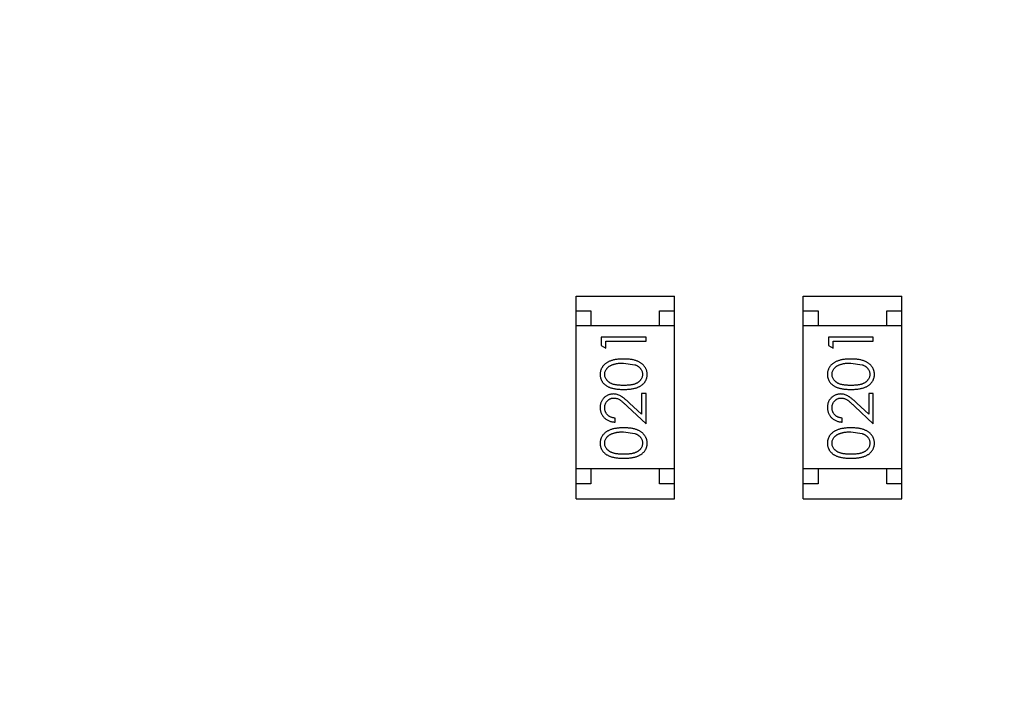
# Model space of a CAD drawing. Header units: inches. Extents: x 398 to 599, y 40 to 151.
# Tile 59 of 100: x 560.7 to 564, y 82.23 to 84.45. Entities that reach past the tile are written whole.
import ezdxf

# ---------------------------------------------------------------- set-up
doc = ezdxf.new("R2010")
doc.units = ezdxf.units.IN
doc.header["$LTSCALE"] = 1.21
doc.header["$MEASUREMENT"] = 0
doc.header["$PDMODE"] = 3
doc.header["$PDSIZE"] = 0.3125
doc.layers.get('0').update_dxf_attribs({"linetype": 'CONTINUOUS'})
doc.layers.get('Defpoints').update_dxf_attribs({"linetype": 'CONTINUOUS'})
doc.layers.add('DIM', color=3, linetype='CONTINUOUS')
doc.styles.get("Standard").update_dxf_attribs({"font": 'txt', "width": 0.8})
doc.dimstyles.get("Standard").update_dxf_attribs({"dimtxt": 0.15625, "dimasz": 0.1875, "dimexe": 0.125, "dimexo": 0.0625, "dimgap": 0.09, "dimtad": 0, "dimtih": 1, "dimtoh": 1, "dimzin": 4, "dimdsep": 46, "dimtxsty": 'Standard', "dimblk": '_FILLED', "dimblk1": '_FILLED', "dimblk2": '_FILLED', "dimcen": 0.09, "dimazin": 1, "dimtp": 0.01, "dimtm": 0.01, "dimtfac": 1, "dimtofl": 0, "dimtmove": 0, "dimatfit": 3, "dimldrblk": '_FILLED', "dimfxl": 1, "dimtolj": 1, "dimtzin": 4, "dimarcsym": 0})

# ---------------------------------------------------------------- blocks, each defined once
blk = doc.blocks.new('_FILLED')
at = {"color": 0, "linetype": 'ByBlock'}
blk.add_solid([(0, 0), (-1, 0.1667), (-1, -0.1667)], dxfattribs=at)
blk = doc.blocks.new('*D71')
at = {"layer": 'Defpoints', "color": 0}
for p in [(570.261, 87.005), (553.751, 68.4022), (553.751, 64.8591)]:
    blk.add_point(p, dxfattribs=at)
at = {"layer": 'DIM', "color": 0, "lineweight": -2}
for p, q in [((570.261, 86.9425), (570.261, 64.7341)), ((553.751, 68.3397), (553.751, 64.7341)), ((555.751, 64.8591), (559.2494, 64.8591)), ((568.261, 64.8591), (564.7627, 64.8591))]:
    blk.add_line(p, q, dxfattribs=at)
at = {"layer": 'DIM', "color": 0, "lineweight": -2, "xscale": 2, "yscale": 2, "zscale": 2, "rotation": 180}
blk.add_blockref('_FILLED', (553.751, 64.8591), dxfattribs=at)
at = {"layer": 'DIM', "color": 0, "lineweight": -2, "xscale": 2, "yscale": 2, "zscale": 2}
blk.add_blockref('_FILLED', (570.261, 64.8591), dxfattribs=at)
at = {"layer": 'DIM', "color": 0, "insert": (562.006, 64.8591), "char_height": 2, "attachment_point": 5}
blk.add_mtext('\\A1;16.51', dxfattribs=at)

msp = doc.modelspace()

# ---------------------------------------------------------------- linework, layer by layer
at = {"color": 7, "linetype": 'Continuous'}
for p, q in [((562.5622, 82.8468), (562.5622, 83.5268)), ((562.5622, 83.5268), (562.8922, 83.5268)), ((562.8922, 82.8468), (562.8922, 83.5268)), ((563.3242, 82.8468), (563.3242, 83.5268)), ((563.3242, 83.5268), (563.6542, 83.5268)), ((563.6542, 82.8468), (563.6542, 83.5268)), ((562.5622, 83.4768), (562.6122, 83.4768)), ((562.6122, 83.4768), (562.6122, 83.4268)), ((562.8422, 83.4268), (562.8422, 83.4768)), ((562.8422, 83.4768), (562.8922, 83.4768)), ((563.3242, 83.4768), (563.3742, 83.4768)), ((563.3742, 83.4768), (563.3742, 83.4268)), ((563.6042, 83.4268), (563.6042, 83.4768)), ((563.6042, 83.4768), (563.6542, 83.4768)), ((562.8922, 83.4268), (562.5622, 83.4268)), ((563.6542, 83.4268), (563.3242, 83.4268)), ((562.6469, 83.3886), (562.6469, 83.3609)), ((562.7969, 83.3886), (562.6469, 83.3886)), ((562.7969, 83.3751), (562.7969, 83.3886)), ((563.4089, 83.3886), (563.4089, 83.3609)), ((563.5589, 83.3886), (563.4089, 83.3886)), ((563.5589, 83.3751), (563.5589, 83.3886)), ((562.6469, 83.3609), (562.6623, 83.3521)), ((562.6623, 83.3521), (562.6623, 83.3751)), ((562.6623, 83.3751), (562.7969, 83.3751)), ((563.4089, 83.3609), (563.4243, 83.3521)), ((563.4243, 83.3521), (563.4243, 83.3751)), ((563.4243, 83.3751), (563.5589, 83.3751)), ((562.7219, 83.3021), (562.7597, 83.2964)), ((563.4839, 83.3021), (563.5216, 83.2964)), ((562.7816, 83.2001), (562.7816, 83.1303)), ((562.7969, 83.2001), (562.7816, 83.2001)), ((562.7969, 83.0982), (562.7969, 83.2001)), ((563.5435, 83.2001), (563.5435, 83.1303)), ((563.5589, 83.2001), (563.5435, 83.2001)), ((563.5589, 83.0982), (563.5589, 83.2001)), ((562.7816, 83.1303), (562.7415, 83.1679)), ((563.5435, 83.1303), (563.5035, 83.1679)), ((562.7349, 83.1564), (562.7969, 83.0982)), ((563.4969, 83.1564), (563.5589, 83.0982)), ((562.6931, 83.104), (562.6931, 83.1174)), ((563.4551, 83.104), (563.4551, 83.1174)), ((562.7219, 83.0713), (562.7597, 83.0656)), ((563.4839, 83.0713), (563.5216, 83.0656)), ((562.8922, 82.9468), (562.5622, 82.9468)), ((562.6122, 82.9468), (562.6122, 82.8968)), ((562.8422, 82.8968), (562.8422, 82.9468)), ((563.6542, 82.9468), (563.3242, 82.9468)), ((563.3742, 82.9468), (563.3742, 82.8968)), ((563.6042, 82.8968), (563.6042, 82.9468)), ((562.6122, 82.8968), (562.5622, 82.8968)), ((562.8922, 82.8968), (562.8422, 82.8968)), ((563.3742, 82.8968), (563.3242, 82.8968)), ((563.6542, 82.8968), (563.6042, 82.8968)), ((562.5622, 82.8468), (562.8922, 82.8468)), ((563.3242, 82.8468), (563.6542, 82.8468))]:
    msp.add_line(p, q, dxfattribs=at)
for radius, start, end in [(23, 281.22586, 258.77532), (22.75, 294.44334, 241.13427)]:
    msp.add_arc((553.751, 92.925), radius, start, end, dxfattribs=at)
for points, knots in [([(562.722, 83.3155), (562.7197, 83.3155), (562.7152, 83.3154), (562.7086, 83.3151), (562.7024, 83.3146), (562.6966, 83.3139), (562.6911, 83.3129), (562.686, 83.3118), (562.6812, 83.3103), (562.6768, 83.3087), (562.6727, 83.3069), (562.6689, 83.305), (562.6653, 83.3029), (562.662, 83.3007), (562.659, 83.2982), (562.6562, 83.2957), (562.6537, 83.293), (562.6515, 83.2901), (562.6495, 83.2871), (562.6478, 83.284), (562.6463, 83.2808), (562.6452, 83.2776), (562.6442, 83.2742), (562.6436, 83.2708), (562.6432, 83.2673), (562.6431, 83.2649), (562.6431, 83.2637)], [0, 0, 0, 0, 0.065278, 0.127205, 0.186168, 0.241675, 0.294115, 0.343609, 0.390387, 0.434463, 0.476646, 0.517002, 0.555936, 0.593716, 0.630057, 0.665601, 0.700745, 0.734917, 0.768681, 0.802087, 0.834849, 0.867433, 0.900138, 0.932806, 0.966212, 1, 1, 1, 1]), ([(562.6585, 83.2642), (562.6586, 83.2658), (562.6587, 83.2691), (562.66, 83.274), (562.6621, 83.2786), (562.6645, 83.2824), (562.6668, 83.2852), (562.6688, 83.2873), (562.671, 83.2893), (562.6735, 83.2911), (562.6762, 83.2927), (562.6791, 83.2943), (562.6823, 83.2957), (562.6857, 83.2971), (562.6894, 83.2982), (562.6933, 83.2993), (562.6975, 83.3001), (562.7019, 83.3008), (562.7065, 83.3014), (562.7114, 83.3018), (562.7166, 83.302), (562.7201, 83.302), (562.7219, 83.3021)], [0, 0, 0, 0, 0.059689, 0.119507, 0.181075, 0.246162, 0.279894, 0.314468, 0.350403, 0.387474, 0.426147, 0.466624, 0.508745, 0.553328, 0.600058, 0.649177, 0.700552, 0.754894, 0.811825, 0.871514, 0.934319, 1, 1, 1, 1]), ([(562.8008, 83.2637), (562.8008, 83.2649), (562.8007, 83.2673), (562.8003, 83.2708), (562.7996, 83.2743), (562.7987, 83.2776), (562.7975, 83.2809), (562.7961, 83.2841), (562.7943, 83.2872), (562.7923, 83.2902), (562.7901, 83.2931), (562.7875, 83.2958), (562.7848, 83.2984), (562.7817, 83.3008), (562.7784, 83.303), (562.7748, 83.3051), (562.771, 83.307), (562.767, 83.3088), (562.7626, 83.3104), (562.7578, 83.3118), (562.7527, 83.3129), (562.7473, 83.3139), (562.7415, 83.3146), (562.7353, 83.3152), (562.7288, 83.3154), (562.7243, 83.3155), (562.722, 83.3155)], [0, 0, 0, 0, 0.033824, 0.067298, 0.10028, 0.133019, 0.165736, 0.198792, 0.232372, 0.266409, 0.301016, 0.336196, 0.371972, 0.408574, 0.446394, 0.485225, 0.525372, 0.567224, 0.611081, 0.65775, 0.70702, 0.759235, 0.814484, 0.873227, 0.934937, 1, 1, 1, 1]), ([(562.7597, 83.2964), (562.7607, 83.296), (562.7627, 83.2952), (562.7657, 83.2939), (562.7684, 83.2924), (562.7709, 83.2908), (562.7732, 83.2891), (562.7754, 83.2872), (562.7773, 83.2852), (562.7795, 83.2824), (562.7819, 83.2787), (562.7839, 83.274), (562.7852, 83.2692), (562.7853, 83.2659), (562.7854, 83.2642)], [0, 0, 0, 0, 0.075949, 0.148549, 0.218996, 0.286119, 0.351826, 0.416074, 0.478265, 0.540325, 0.660405, 0.774606, 0.887187, 1, 1, 1, 1]), ([(563.484, 83.3155), (563.4817, 83.3155), (563.4772, 83.3154), (563.4706, 83.3151), (563.4644, 83.3146), (563.4586, 83.3139), (563.4531, 83.3129), (563.448, 83.3118), (563.4432, 83.3103), (563.4388, 83.3087), (563.4347, 83.3069), (563.4309, 83.305), (563.4273, 83.3029), (563.424, 83.3007), (563.421, 83.2982), (563.4182, 83.2957), (563.4157, 83.293), (563.4135, 83.2901), (563.4115, 83.2871), (563.4098, 83.284), (563.4083, 83.2808), (563.4072, 83.2776), (563.4062, 83.2742), (563.4056, 83.2708), (563.4052, 83.2673), (563.4051, 83.2649), (563.4051, 83.2637)], [0, 0, 0, 0, 0.065278, 0.127205, 0.186168, 0.241675, 0.294115, 0.343609, 0.390387, 0.434463, 0.476646, 0.517002, 0.555936, 0.593716, 0.630057, 0.665601, 0.700745, 0.734917, 0.768681, 0.802087, 0.834849, 0.867433, 0.900138, 0.932806, 0.966212, 1, 1, 1, 1]), ([(563.4205, 83.2642), (563.4206, 83.2658), (563.4207, 83.2691), (563.422, 83.274), (563.4241, 83.2786), (563.4265, 83.2824), (563.4287, 83.2852), (563.4308, 83.2873), (563.433, 83.2893), (563.4355, 83.2911), (563.4382, 83.2927), (563.4411, 83.2943), (563.4443, 83.2957), (563.4477, 83.2971), (563.4514, 83.2982), (563.4553, 83.2993), (563.4595, 83.3001), (563.4639, 83.3008), (563.4685, 83.3014), (563.4734, 83.3018), (563.4786, 83.302), (563.4821, 83.302), (563.4839, 83.3021)], [0, 0, 0, 0, 0.059689, 0.119507, 0.181075, 0.246162, 0.279894, 0.314468, 0.350403, 0.387474, 0.426147, 0.466624, 0.508745, 0.553328, 0.600058, 0.649177, 0.700552, 0.754894, 0.811825, 0.871514, 0.934319, 1, 1, 1, 1]), ([(563.5628, 83.2637), (563.5628, 83.2649), (563.5627, 83.2673), (563.5623, 83.2708), (563.5616, 83.2743), (563.5607, 83.2776), (563.5595, 83.2809), (563.558, 83.2841), (563.5563, 83.2872), (563.5543, 83.2902), (563.5521, 83.2931), (563.5495, 83.2958), (563.5468, 83.2984), (563.5437, 83.3008), (563.5404, 83.303), (563.5368, 83.3051), (563.533, 83.307), (563.529, 83.3088), (563.5246, 83.3104), (563.5198, 83.3118), (563.5147, 83.3129), (563.5093, 83.3139), (563.5035, 83.3146), (563.4973, 83.3152), (563.4908, 83.3154), (563.4863, 83.3155), (563.484, 83.3155)], [0, 0, 0, 0, 0.033824, 0.067298, 0.10028, 0.133019, 0.165736, 0.198792, 0.232372, 0.266409, 0.301016, 0.336196, 0.371972, 0.408574, 0.446394, 0.485225, 0.525372, 0.567224, 0.611081, 0.65775, 0.70702, 0.759235, 0.814484, 0.873227, 0.934937, 1, 1, 1, 1]), ([(563.5216, 83.2964), (563.5227, 83.296), (563.5247, 83.2952), (563.5277, 83.2939), (563.5304, 83.2924), (563.5329, 83.2908), (563.5352, 83.2891), (563.5374, 83.2872), (563.5393, 83.2852), (563.5415, 83.2824), (563.5439, 83.2787), (563.5459, 83.274), (563.5472, 83.2692), (563.5473, 83.2659), (563.5474, 83.2642)], [0, 0, 0, 0, 0.075949, 0.148549, 0.218996, 0.286119, 0.351826, 0.416074, 0.478265, 0.540325, 0.660405, 0.774606, 0.887187, 1, 1, 1, 1]), ([(562.6431, 83.2637), (562.6431, 83.2626), (562.6432, 83.2602), (562.6436, 83.2568), (562.6442, 83.2534), (562.6452, 83.2501), (562.6463, 83.2469), (562.6478, 83.2438), (562.6495, 83.2408), (562.6514, 83.2378), (562.6537, 83.235), (562.6561, 83.2323), (562.6588, 83.2299), (562.6618, 83.2275), (562.665, 83.2254), (562.6684, 83.2233), (562.6721, 83.2215), (562.6761, 83.2199), (562.6804, 83.2184), (562.6851, 83.2171), (562.6902, 83.216), (562.6958, 83.2151), (562.7017, 83.2144), (562.7081, 83.2139), (562.7149, 83.2136), (562.7196, 83.2136), (562.722, 83.2136)], [0, 0, 0, 0, 0.033742, 0.066533, 0.099153, 0.13154, 0.164087, 0.196563, 0.229707, 0.263315, 0.297504, 0.331686, 0.366482, 0.4021, 0.438958, 0.476748, 0.515985, 0.556589, 0.599519, 0.645765, 0.695487, 0.748721, 0.805687, 0.866754, 0.931405, 1, 1, 1, 1]), ([(562.7219, 83.2271), (562.7199, 83.2271), (562.716, 83.2271), (562.7104, 83.2273), (562.7051, 83.2277), (562.7002, 83.2282), (562.6956, 83.2288), (562.6915, 83.2296), (562.6878, 83.2305), (562.6843, 83.2316), (562.6812, 83.2329), (562.6783, 83.2342), (562.6756, 83.2357), (562.6731, 83.2373), (562.6708, 83.2391), (562.6687, 83.241), (562.6667, 83.243), (562.6645, 83.2459), (562.6621, 83.2496), (562.66, 83.2543), (562.6587, 83.2592), (562.6586, 83.2625), (562.6585, 83.2642)], [0, 0, 0, 0, 0.073302, 0.142286, 0.206253, 0.266017, 0.321612, 0.372532, 0.419497, 0.462398, 0.502825, 0.541489, 0.579034, 0.615143, 0.650298, 0.684912, 0.718701, 0.752189, 0.817245, 0.879117, 0.939613, 1, 1, 1, 1]), ([(562.7854, 83.2642), (562.7853, 83.2625), (562.7852, 83.2592), (562.7839, 83.2544), (562.7818, 83.2496), (562.7794, 83.2459), (562.7771, 83.243), (562.7752, 83.241), (562.773, 83.2391), (562.7707, 83.2373), (562.7682, 83.2357), (562.7655, 83.2342), (562.7626, 83.2328), (562.7595, 83.2316), (562.7561, 83.2305), (562.7523, 83.2296), (562.7482, 83.2288), (562.7437, 83.2281), (562.7388, 83.2277), (562.7335, 83.2273), (562.7278, 83.2271), (562.7239, 83.2271), (562.7219, 83.2271)], [0, 0, 0, 0, 0.060034, 0.120278, 0.182348, 0.247919, 0.281641, 0.315701, 0.350322, 0.385703, 0.421819, 0.459196, 0.497866, 0.538301, 0.58121, 0.628183, 0.679403, 0.734699, 0.794074, 0.858416, 0.927049, 1, 1, 1, 1]), ([(562.722, 83.2136), (562.7244, 83.2136), (562.729, 83.2136), (562.7358, 83.2139), (562.7421, 83.2144), (562.7481, 83.2152), (562.7536, 83.2161), (562.7588, 83.2171), (562.7635, 83.2184), (562.7678, 83.2199), (562.7718, 83.2216), (562.7755, 83.2235), (562.779, 83.2255), (562.7822, 83.2277), (562.7852, 83.23), (562.7879, 83.2325), (562.7904, 83.2351), (562.7926, 83.2379), (562.7945, 83.2408), (562.7962, 83.2439), (562.7976, 83.2469), (562.7987, 83.2501), (562.7997, 83.2534), (562.8003, 83.2568), (562.8007, 83.2602), (562.8008, 83.2626), (562.8008, 83.2637)], [0, 0, 0, 0, 0.068113, 0.132564, 0.193427, 0.250218, 0.303569, 0.353576, 0.400235, 0.443586, 0.484619, 0.524292, 0.56238, 0.599049, 0.63494, 0.669782, 0.704009, 0.737842, 0.771098, 0.803896, 0.836415, 0.868639, 0.900715, 0.933378, 0.966213, 1, 1, 1, 1]), ([(563.4051, 83.2637), (563.4051, 83.2626), (563.4051, 83.2602), (563.4056, 83.2568), (563.4062, 83.2534), (563.4072, 83.2501), (563.4083, 83.2469), (563.4098, 83.2438), (563.4115, 83.2408), (563.4134, 83.2378), (563.4157, 83.235), (563.4181, 83.2323), (563.4208, 83.2299), (563.4238, 83.2275), (563.427, 83.2254), (563.4304, 83.2233), (563.4341, 83.2215), (563.4381, 83.2199), (563.4424, 83.2184), (563.4471, 83.2171), (563.4522, 83.216), (563.4578, 83.2151), (563.4637, 83.2144), (563.4701, 83.2139), (563.4769, 83.2136), (563.4816, 83.2136), (563.484, 83.2136)], [0, 0, 0, 0, 0.033742, 0.066533, 0.099153, 0.13154, 0.164087, 0.196563, 0.229707, 0.263315, 0.297504, 0.331686, 0.366482, 0.4021, 0.438958, 0.476748, 0.515985, 0.556589, 0.599519, 0.645765, 0.695487, 0.748721, 0.805687, 0.866754, 0.931405, 1, 1, 1, 1]), ([(563.4839, 83.2271), (563.4819, 83.2271), (563.478, 83.2271), (563.4724, 83.2273), (563.4671, 83.2277), (563.4622, 83.2282), (563.4576, 83.2288), (563.4535, 83.2296), (563.4497, 83.2305), (563.4463, 83.2316), (563.4432, 83.2329), (563.4403, 83.2342), (563.4376, 83.2357), (563.4351, 83.2373), (563.4328, 83.2391), (563.4307, 83.241), (563.4287, 83.243), (563.4265, 83.2459), (563.4241, 83.2496), (563.422, 83.2543), (563.4207, 83.2592), (563.4206, 83.2625), (563.4205, 83.2642)], [0, 0, 0, 0, 0.073302, 0.142286, 0.206253, 0.266017, 0.321612, 0.372532, 0.419497, 0.462398, 0.502825, 0.541489, 0.579034, 0.615143, 0.650298, 0.684912, 0.718701, 0.752189, 0.817245, 0.879117, 0.939613, 1, 1, 1, 1]), ([(563.5474, 83.2642), (563.5473, 83.2625), (563.5471, 83.2592), (563.5458, 83.2544), (563.5438, 83.2496), (563.5414, 83.2459), (563.5391, 83.243), (563.5372, 83.241), (563.535, 83.2391), (563.5327, 83.2373), (563.5302, 83.2357), (563.5275, 83.2342), (563.5246, 83.2328), (563.5215, 83.2316), (563.5181, 83.2305), (563.5143, 83.2296), (563.5101, 83.2288), (563.5056, 83.2281), (563.5007, 83.2277), (563.4955, 83.2273), (563.4898, 83.2271), (563.4859, 83.2271), (563.4839, 83.2271)], [0, 0, 0, 0, 0.060034, 0.120278, 0.182348, 0.247919, 0.281641, 0.315701, 0.350322, 0.385703, 0.421819, 0.459196, 0.497866, 0.538301, 0.58121, 0.628183, 0.679403, 0.734699, 0.794074, 0.858416, 0.927049, 1, 1, 1, 1]), ([(563.484, 83.2136), (563.4864, 83.2136), (563.491, 83.2136), (563.4978, 83.2139), (563.5041, 83.2144), (563.5101, 83.2152), (563.5156, 83.2161), (563.5208, 83.2171), (563.5255, 83.2184), (563.5298, 83.2199), (563.5338, 83.2216), (563.5375, 83.2235), (563.541, 83.2255), (563.5442, 83.2277), (563.5472, 83.23), (563.5499, 83.2325), (563.5523, 83.2351), (563.5545, 83.2379), (563.5565, 83.2408), (563.5582, 83.2439), (563.5596, 83.2469), (563.5607, 83.2501), (563.5617, 83.2534), (563.5623, 83.2568), (563.5627, 83.2602), (563.5628, 83.2626), (563.5628, 83.2637)], [0, 0, 0, 0, 0.068113, 0.132564, 0.193427, 0.250218, 0.303569, 0.353576, 0.400235, 0.443586, 0.484619, 0.524292, 0.56238, 0.599049, 0.63494, 0.669782, 0.704009, 0.737842, 0.771098, 0.803896, 0.836415, 0.868639, 0.900715, 0.933378, 0.966213, 1, 1, 1, 1]), ([(562.6877, 83.1982), (562.6862, 83.1982), (562.6833, 83.1981), (562.679, 83.1975), (562.6748, 83.1965), (562.6708, 83.1952), (562.667, 83.1934), (562.6633, 83.1912), (562.6597, 83.1887), (562.6563, 83.1857), (562.6532, 83.1825), (562.6505, 83.179), (562.6482, 83.1752), (562.6463, 83.1712), (562.6449, 83.167), (562.6439, 83.1625), (562.6432, 83.1578), (562.6431, 83.1545), (562.6431, 83.1529)], [0, 0, 0, 0, 0.06271, 0.123347, 0.183401, 0.242828, 0.302097, 0.36242, 0.423725, 0.487032, 0.550491, 0.612709, 0.674265, 0.73617, 0.799211, 0.863483, 0.930525, 1, 1, 1, 1]), ([(562.7415, 83.1679), (562.74, 83.1693), (562.737, 83.1721), (562.7326, 83.176), (562.7285, 83.1796), (562.7246, 83.1828), (562.721, 83.1856), (562.7176, 83.1881), (562.7145, 83.1902), (562.7106, 83.1925), (562.7059, 83.1948), (562.7, 83.1968), (562.6939, 83.198), (562.6898, 83.1981), (562.6877, 83.1982)], [0, 0, 0, 0, 0.09953, 0.192079, 0.277712, 0.357454, 0.429648, 0.495771, 0.555538, 0.608657, 0.707578, 0.804328, 0.901298, 1, 1, 1, 1]), ([(563.4497, 83.1982), (563.4482, 83.1982), (563.4453, 83.1981), (563.441, 83.1975), (563.4368, 83.1965), (563.4328, 83.1952), (563.429, 83.1934), (563.4253, 83.1912), (563.4217, 83.1887), (563.4183, 83.1857), (563.4152, 83.1825), (563.4125, 83.179), (563.4102, 83.1752), (563.4083, 83.1712), (563.4069, 83.167), (563.4059, 83.1625), (563.4052, 83.1578), (563.4051, 83.1545), (563.4051, 83.1529)], [0, 0, 0, 0, 0.06271, 0.123347, 0.183401, 0.242828, 0.302097, 0.36242, 0.423725, 0.487032, 0.550491, 0.612709, 0.674265, 0.73617, 0.799211, 0.863483, 0.930525, 1, 1, 1, 1]), ([(563.5035, 83.1679), (563.502, 83.1693), (563.499, 83.1721), (563.4946, 83.176), (563.4905, 83.1796), (563.4866, 83.1828), (563.483, 83.1856), (563.4796, 83.1881), (563.4765, 83.1902), (563.4726, 83.1925), (563.4679, 83.1948), (563.462, 83.1968), (563.4559, 83.198), (563.4518, 83.1981), (563.4497, 83.1982)], [0, 0, 0, 0, 0.09953, 0.192079, 0.277712, 0.357454, 0.429648, 0.495771, 0.555538, 0.608657, 0.707578, 0.804328, 0.901298, 1, 1, 1, 1]), ([(562.6585, 83.1522), (562.6585, 83.1533), (562.6586, 83.1555), (562.659, 83.1588), (562.6597, 83.1619), (562.6607, 83.1648), (562.6619, 83.1677), (562.6635, 83.1704), (562.6653, 83.1729), (562.6674, 83.1753), (562.6697, 83.1775), (562.6721, 83.1794), (562.6746, 83.1811), (562.6773, 83.1824), (562.68, 83.1835), (562.6829, 83.1842), (562.6858, 83.1847), (562.6879, 83.1847), (562.6889, 83.1847)], [0, 0, 0, 0, 0.068027, 0.133505, 0.19695, 0.26027, 0.322741, 0.384982, 0.448465, 0.513424, 0.578224, 0.640011, 0.700094, 0.760067, 0.819012, 0.877878, 0.938035, 1, 1, 1, 1]), ([(562.6889, 83.1847), (562.6905, 83.1847), (562.6938, 83.1846), (562.6985, 83.1835), (562.7032, 83.1818), (562.707, 83.1798), (562.7101, 83.1778), (562.7128, 83.1759), (562.7157, 83.1736), (562.719, 83.1709), (562.7226, 83.1678), (562.7264, 83.1644), (562.7305, 83.1605), (562.7334, 83.1578), (562.7349, 83.1564)], [0, 0, 0, 0, 0.088014, 0.174976, 0.2638, 0.355443, 0.406413, 0.465519, 0.533076, 0.609353, 0.693899, 0.787171, 0.889197, 1, 1, 1, 1]), ([(563.4205, 83.1522), (563.4205, 83.1533), (563.4206, 83.1555), (563.421, 83.1588), (563.4217, 83.1619), (563.4227, 83.1648), (563.4239, 83.1677), (563.4255, 83.1704), (563.4273, 83.1729), (563.4294, 83.1753), (563.4317, 83.1775), (563.4341, 83.1794), (563.4366, 83.1811), (563.4393, 83.1824), (563.442, 83.1835), (563.4449, 83.1842), (563.4478, 83.1847), (563.4499, 83.1847), (563.4509, 83.1847)], [0, 0, 0, 0, 0.068027, 0.133505, 0.19695, 0.26027, 0.322741, 0.384982, 0.448465, 0.513424, 0.578224, 0.640011, 0.700094, 0.760067, 0.819012, 0.877878, 0.938035, 1, 1, 1, 1]), ([(563.4509, 83.1847), (563.4525, 83.1847), (563.4557, 83.1846), (563.4605, 83.1835), (563.4652, 83.1818), (563.469, 83.1798), (563.4721, 83.1778), (563.4748, 83.1759), (563.4777, 83.1736), (563.481, 83.1709), (563.4845, 83.1678), (563.4884, 83.1644), (563.4925, 83.1605), (563.4954, 83.1578), (563.4969, 83.1564)], [0, 0, 0, 0, 0.088014, 0.174976, 0.2638, 0.355443, 0.406413, 0.465519, 0.533076, 0.609353, 0.693899, 0.787171, 0.889197, 1, 1, 1, 1]), ([(562.6431, 83.1529), (562.6431, 83.1512), (562.6432, 83.1479), (562.6439, 83.1431), (562.645, 83.1385), (562.6465, 83.134), (562.6485, 83.1298), (562.651, 83.1258), (562.6538, 83.122), (562.6571, 83.1184), (562.6607, 83.1152), (562.6646, 83.1123), (562.6688, 83.1099), (562.6732, 83.1078), (562.6778, 83.1062), (562.6827, 83.105), (562.6878, 83.1042), (562.6913, 83.1041), (562.6931, 83.104)], [0, 0, 0, 0, 0.06445, 0.126725, 0.187421, 0.247417, 0.306749, 0.366595, 0.427749, 0.490235, 0.553031, 0.614805, 0.676505, 0.738096, 0.801021, 0.864897, 0.931209, 1, 1, 1, 1]), ([(562.6931, 83.1174), (562.6918, 83.1176), (562.6892, 83.1178), (562.6854, 83.1186), (562.6818, 83.1195), (562.6785, 83.1207), (562.6754, 83.1223), (562.6726, 83.124), (562.6699, 83.126), (562.6675, 83.1282), (562.6654, 83.1307), (562.6635, 83.1333), (562.662, 83.1361), (562.6607, 83.139), (562.6597, 83.1421), (562.659, 83.1453), (562.6586, 83.1487), (562.6585, 83.151), (562.6585, 83.1522)], [0, 0, 0, 0, 0.073648, 0.143686, 0.210962, 0.275557, 0.338064, 0.399311, 0.4594, 0.51934, 0.579024, 0.637809, 0.695959, 0.754122, 0.813113, 0.873453, 0.935561, 1, 1, 1, 1]), ([(563.4051, 83.1529), (563.4051, 83.1512), (563.4052, 83.1479), (563.4059, 83.1431), (563.407, 83.1385), (563.4085, 83.134), (563.4105, 83.1298), (563.4129, 83.1258), (563.4158, 83.122), (563.4191, 83.1184), (563.4227, 83.1152), (563.4266, 83.1123), (563.4308, 83.1099), (563.4352, 83.1078), (563.4398, 83.1062), (563.4447, 83.105), (563.4498, 83.1042), (563.4533, 83.1041), (563.4551, 83.104)], [0, 0, 0, 0, 0.06445, 0.126725, 0.187421, 0.247417, 0.306749, 0.366595, 0.427749, 0.490235, 0.553031, 0.614805, 0.676505, 0.738096, 0.801021, 0.864897, 0.931209, 1, 1, 1, 1]), ([(563.4551, 83.1174), (563.4538, 83.1176), (563.4511, 83.1178), (563.4474, 83.1186), (563.4438, 83.1195), (563.4405, 83.1207), (563.4374, 83.1223), (563.4346, 83.124), (563.4319, 83.126), (563.4295, 83.1282), (563.4274, 83.1307), (563.4255, 83.1333), (563.424, 83.1361), (563.4227, 83.139), (563.4217, 83.1421), (563.421, 83.1453), (563.4206, 83.1487), (563.4205, 83.151), (563.4205, 83.1522)], [0, 0, 0, 0, 0.073648, 0.143686, 0.210962, 0.275557, 0.338064, 0.399311, 0.4594, 0.51934, 0.579024, 0.637809, 0.695959, 0.754122, 0.813113, 0.873453, 0.935561, 1, 1, 1, 1]), ([(562.722, 83.0847), (562.7197, 83.0847), (562.7152, 83.0847), (562.7086, 83.0844), (562.7024, 83.0838), (562.6966, 83.0831), (562.6911, 83.0821), (562.686, 83.081), (562.6812, 83.0796), (562.6768, 83.078), (562.6727, 83.0761), (562.6689, 83.0742), (562.6653, 83.0721), (562.662, 83.0699), (562.659, 83.0675), (562.6562, 83.0649), (562.6537, 83.0622), (562.6515, 83.0593), (562.6495, 83.0563), (562.6478, 83.0532), (562.6463, 83.0501), (562.6452, 83.0468), (562.6442, 83.0435), (562.6436, 83.04), (562.6432, 83.0365), (562.6431, 83.0342), (562.6431, 83.033)], [0, 0, 0, 0, 0.065278, 0.127205, 0.186168, 0.241675, 0.294115, 0.343609, 0.390387, 0.434463, 0.476646, 0.517002, 0.555936, 0.593716, 0.630057, 0.665601, 0.700745, 0.734917, 0.768681, 0.802087, 0.834849, 0.867433, 0.900138, 0.932806, 0.966212, 1, 1, 1, 1]), ([(562.6585, 83.0334), (562.6586, 83.0351), (562.6587, 83.0383), (562.66, 83.0432), (562.6621, 83.0479), (562.6645, 83.0516), (562.6668, 83.0545), (562.6688, 83.0565), (562.671, 83.0585), (562.6735, 83.0603), (562.6762, 83.062), (562.6791, 83.0635), (562.6823, 83.065), (562.6857, 83.0663), (562.6894, 83.0674), (562.6933, 83.0685), (562.6975, 83.0693), (562.7019, 83.0701), (562.7065, 83.0706), (562.7114, 83.071), (562.7166, 83.0712), (562.7201, 83.0713), (562.7219, 83.0713)], [0, 0, 0, 0, 0.059689, 0.119507, 0.181075, 0.246162, 0.279894, 0.314468, 0.350403, 0.387474, 0.426147, 0.466624, 0.508745, 0.553328, 0.600058, 0.649177, 0.700552, 0.754894, 0.811825, 0.871514, 0.934319, 1, 1, 1, 1]), ([(562.8008, 83.033), (562.8008, 83.0342), (562.8007, 83.0365), (562.8003, 83.0401), (562.7996, 83.0435), (562.7987, 83.0468), (562.7975, 83.0501), (562.7961, 83.0533), (562.7943, 83.0564), (562.7923, 83.0594), (562.7901, 83.0623), (562.7875, 83.065), (562.7848, 83.0676), (562.7817, 83.07), (562.7784, 83.0723), (562.7748, 83.0743), (562.771, 83.0763), (562.767, 83.0781), (562.7626, 83.0797), (562.7578, 83.081), (562.7527, 83.0822), (562.7473, 83.0831), (562.7415, 83.0838), (562.7353, 83.0844), (562.7288, 83.0847), (562.7243, 83.0847), (562.722, 83.0847)], [0, 0, 0, 0, 0.033824, 0.067298, 0.10028, 0.133019, 0.165736, 0.198792, 0.232372, 0.266409, 0.301016, 0.336196, 0.371972, 0.408574, 0.446394, 0.485225, 0.525372, 0.567224, 0.611081, 0.65775, 0.70702, 0.759235, 0.814484, 0.873227, 0.934937, 1, 1, 1, 1]), ([(562.7597, 83.0656), (562.7607, 83.0652), (562.7627, 83.0645), (562.7657, 83.0631), (562.7684, 83.0617), (562.7709, 83.0601), (562.7732, 83.0583), (562.7754, 83.0565), (562.7773, 83.0545), (562.7795, 83.0516), (562.7819, 83.048), (562.7839, 83.0433), (562.7852, 83.0384), (562.7853, 83.0351), (562.7854, 83.0334)], [0, 0, 0, 0, 0.075949, 0.148549, 0.218996, 0.286119, 0.351826, 0.416074, 0.478265, 0.540325, 0.660405, 0.774606, 0.887187, 1, 1, 1, 1]), ([(563.484, 83.0847), (563.4817, 83.0847), (563.4772, 83.0847), (563.4706, 83.0844), (563.4644, 83.0838), (563.4586, 83.0831), (563.4531, 83.0821), (563.448, 83.081), (563.4432, 83.0796), (563.4388, 83.078), (563.4347, 83.0761), (563.4309, 83.0742), (563.4273, 83.0721), (563.424, 83.0699), (563.421, 83.0675), (563.4182, 83.0649), (563.4157, 83.0622), (563.4135, 83.0593), (563.4115, 83.0563), (563.4098, 83.0532), (563.4083, 83.0501), (563.4072, 83.0468), (563.4062, 83.0435), (563.4056, 83.04), (563.4052, 83.0365), (563.4051, 83.0342), (563.4051, 83.033)], [0, 0, 0, 0, 0.065278, 0.127205, 0.186168, 0.241675, 0.294115, 0.343609, 0.390387, 0.434463, 0.476646, 0.517002, 0.555936, 0.593716, 0.630057, 0.665601, 0.700745, 0.734917, 0.768681, 0.802087, 0.834849, 0.867433, 0.900138, 0.932806, 0.966212, 1, 1, 1, 1]), ([(563.4205, 83.0334), (563.4206, 83.0351), (563.4207, 83.0383), (563.422, 83.0432), (563.4241, 83.0479), (563.4265, 83.0516), (563.4287, 83.0545), (563.4308, 83.0565), (563.433, 83.0585), (563.4355, 83.0603), (563.4382, 83.062), (563.4411, 83.0635), (563.4443, 83.065), (563.4477, 83.0663), (563.4514, 83.0674), (563.4553, 83.0685), (563.4595, 83.0693), (563.4639, 83.0701), (563.4685, 83.0706), (563.4734, 83.071), (563.4786, 83.0712), (563.4821, 83.0713), (563.4839, 83.0713)], [0, 0, 0, 0, 0.059689, 0.119507, 0.181075, 0.246162, 0.279894, 0.314468, 0.350403, 0.387474, 0.426147, 0.466624, 0.508745, 0.553328, 0.600058, 0.649177, 0.700552, 0.754894, 0.811825, 0.871514, 0.934319, 1, 1, 1, 1]), ([(563.5628, 83.033), (563.5628, 83.0342), (563.5627, 83.0365), (563.5623, 83.0401), (563.5616, 83.0435), (563.5607, 83.0468), (563.5595, 83.0501), (563.558, 83.0533), (563.5563, 83.0564), (563.5543, 83.0594), (563.5521, 83.0623), (563.5495, 83.065), (563.5468, 83.0676), (563.5437, 83.07), (563.5404, 83.0723), (563.5368, 83.0743), (563.533, 83.0763), (563.529, 83.0781), (563.5246, 83.0797), (563.5198, 83.081), (563.5147, 83.0822), (563.5093, 83.0831), (563.5035, 83.0838), (563.4973, 83.0844), (563.4908, 83.0847), (563.4863, 83.0847), (563.484, 83.0847)], [0, 0, 0, 0, 0.033824, 0.067298, 0.10028, 0.133019, 0.165736, 0.198792, 0.232372, 0.266409, 0.301016, 0.336196, 0.371972, 0.408574, 0.446394, 0.485225, 0.525372, 0.567224, 0.611081, 0.65775, 0.70702, 0.759235, 0.814484, 0.873227, 0.934937, 1, 1, 1, 1]), ([(563.5216, 83.0656), (563.5227, 83.0652), (563.5247, 83.0645), (563.5277, 83.0631), (563.5304, 83.0617), (563.5329, 83.0601), (563.5352, 83.0583), (563.5374, 83.0565), (563.5393, 83.0545), (563.5415, 83.0516), (563.5439, 83.048), (563.5459, 83.0433), (563.5472, 83.0384), (563.5473, 83.0351), (563.5474, 83.0334)], [0, 0, 0, 0, 0.075949, 0.148549, 0.218996, 0.286119, 0.351826, 0.416074, 0.478265, 0.540325, 0.660405, 0.774606, 0.887187, 1, 1, 1, 1]), ([(562.6431, 83.033), (562.6431, 83.0318), (562.6432, 83.0295), (562.6436, 83.026), (562.6442, 83.0226), (562.6452, 83.0193), (562.6463, 83.0161), (562.6478, 83.013), (562.6495, 83.01), (562.6514, 83.007), (562.6537, 83.0042), (562.6561, 83.0015), (562.6588, 82.9991), (562.6618, 82.9968), (562.665, 82.9946), (562.6684, 82.9926), (562.6721, 82.9908), (562.6761, 82.9891), (562.6804, 82.9876), (562.6851, 82.9863), (562.6902, 82.9852), (562.6958, 82.9844), (562.7017, 82.9837), (562.7081, 82.9832), (562.7149, 82.9829), (562.7196, 82.9828), (562.722, 82.9828)], [0, 0, 0, 0, 0.033742, 0.066533, 0.099153, 0.13154, 0.164087, 0.196563, 0.229707, 0.263315, 0.297504, 0.331686, 0.366482, 0.4021, 0.438958, 0.476748, 0.515985, 0.556589, 0.599519, 0.645765, 0.695487, 0.748721, 0.805687, 0.866754, 0.931405, 1, 1, 1, 1]), ([(562.7219, 82.9963), (562.7199, 82.9963), (562.716, 82.9963), (562.7104, 82.9966), (562.7051, 82.9969), (562.7002, 82.9974), (562.6956, 82.998), (562.6915, 82.9989), (562.6878, 82.9998), (562.6843, 83.0009), (562.6812, 83.0021), (562.6783, 83.0034), (562.6756, 83.0049), (562.6731, 83.0066), (562.6708, 83.0083), (562.6687, 83.0102), (562.6667, 83.0122), (562.6645, 83.0151), (562.6621, 83.0188), (562.66, 83.0235), (562.6587, 83.0284), (562.6586, 83.0318), (562.6585, 83.0334)], [0, 0, 0, 0, 0.073302, 0.142286, 0.206253, 0.266017, 0.321612, 0.372532, 0.419497, 0.462398, 0.502825, 0.541489, 0.579034, 0.615143, 0.650298, 0.684912, 0.718701, 0.752189, 0.817245, 0.879117, 0.939613, 1, 1, 1, 1]), ([(562.7854, 83.0334), (562.7853, 83.0318), (562.7852, 83.0285), (562.7839, 83.0236), (562.7818, 83.0189), (562.7794, 83.0151), (562.7771, 83.0122), (562.7752, 83.0102), (562.773, 83.0083), (562.7707, 83.0065), (562.7682, 83.0049), (562.7655, 83.0034), (562.7626, 83.0021), (562.7595, 83.0008), (562.7561, 82.9997), (562.7523, 82.9988), (562.7482, 82.998), (562.7437, 82.9974), (562.7388, 82.9969), (562.7335, 82.9966), (562.7278, 82.9963), (562.7239, 82.9963), (562.7219, 82.9963)], [0, 0, 0, 0, 0.060034, 0.120278, 0.182348, 0.247919, 0.281641, 0.315701, 0.350322, 0.385703, 0.421819, 0.459196, 0.497866, 0.538301, 0.58121, 0.628183, 0.679403, 0.734699, 0.794074, 0.858416, 0.927049, 1, 1, 1, 1]), ([(562.722, 82.9828), (562.7244, 82.9828), (562.729, 82.9829), (562.7358, 82.9832), (562.7421, 82.9837), (562.7481, 82.9844), (562.7536, 82.9853), (562.7588, 82.9863), (562.7635, 82.9877), (562.7678, 82.9892), (562.7718, 82.9909), (562.7755, 82.9927), (562.779, 82.9947), (562.7822, 82.9969), (562.7852, 82.9992), (562.7879, 83.0017), (562.7904, 83.0044), (562.7926, 83.0071), (562.7945, 83.0101), (562.7962, 83.0131), (562.7976, 83.0162), (562.7987, 83.0194), (562.7997, 83.0226), (562.8003, 83.026), (562.8007, 83.0295), (562.8008, 83.0318), (562.8008, 83.033)], [0, 0, 0, 0, 0.068113, 0.132564, 0.193427, 0.250218, 0.303569, 0.353576, 0.400235, 0.443586, 0.484619, 0.524292, 0.56238, 0.599049, 0.63494, 0.669782, 0.704009, 0.737842, 0.771098, 0.803896, 0.836415, 0.868639, 0.900715, 0.933378, 0.966213, 1, 1, 1, 1]), ([(563.4051, 83.033), (563.4051, 83.0318), (563.4051, 83.0295), (563.4056, 83.026), (563.4062, 83.0226), (563.4072, 83.0193), (563.4083, 83.0161), (563.4098, 83.013), (563.4115, 83.01), (563.4134, 83.007), (563.4157, 83.0042), (563.4181, 83.0015), (563.4208, 82.9991), (563.4238, 82.9968), (563.427, 82.9946), (563.4304, 82.9926), (563.4341, 82.9908), (563.4381, 82.9891), (563.4424, 82.9876), (563.4471, 82.9863), (563.4522, 82.9852), (563.4578, 82.9844), (563.4637, 82.9837), (563.4701, 82.9832), (563.4769, 82.9829), (563.4816, 82.9828), (563.484, 82.9828)], [0, 0, 0, 0, 0.033742, 0.066533, 0.099153, 0.13154, 0.164087, 0.196563, 0.229707, 0.263315, 0.297504, 0.331686, 0.366482, 0.4021, 0.438958, 0.476748, 0.515985, 0.556589, 0.599519, 0.645765, 0.695487, 0.748721, 0.805687, 0.866754, 0.931405, 1, 1, 1, 1]), ([(563.4839, 82.9963), (563.4819, 82.9963), (563.478, 82.9963), (563.4724, 82.9966), (563.4671, 82.9969), (563.4622, 82.9974), (563.4576, 82.998), (563.4535, 82.9989), (563.4497, 82.9998), (563.4463, 83.0009), (563.4432, 83.0021), (563.4403, 83.0034), (563.4376, 83.0049), (563.4351, 83.0066), (563.4328, 83.0083), (563.4307, 83.0102), (563.4287, 83.0122), (563.4265, 83.0151), (563.4241, 83.0188), (563.422, 83.0235), (563.4207, 83.0284), (563.4206, 83.0318), (563.4205, 83.0334)], [0, 0, 0, 0, 0.073302, 0.142286, 0.206253, 0.266017, 0.321612, 0.372532, 0.419497, 0.462398, 0.502825, 0.541489, 0.579034, 0.615143, 0.650298, 0.684912, 0.718701, 0.752189, 0.817245, 0.879117, 0.939613, 1, 1, 1, 1]), ([(563.5474, 83.0334), (563.5473, 83.0318), (563.5471, 83.0285), (563.5458, 83.0236), (563.5438, 83.0189), (563.5414, 83.0151), (563.5391, 83.0122), (563.5372, 83.0102), (563.535, 83.0083), (563.5327, 83.0065), (563.5302, 83.0049), (563.5275, 83.0034), (563.5246, 83.0021), (563.5215, 83.0008), (563.5181, 82.9997), (563.5143, 82.9988), (563.5101, 82.998), (563.5056, 82.9974), (563.5007, 82.9969), (563.4955, 82.9966), (563.4898, 82.9963), (563.4859, 82.9963), (563.4839, 82.9963)], [0, 0, 0, 0, 0.060034, 0.120278, 0.182348, 0.247919, 0.281641, 0.315701, 0.350322, 0.385703, 0.421819, 0.459196, 0.497866, 0.538301, 0.58121, 0.628183, 0.679403, 0.734699, 0.794074, 0.858416, 0.927049, 1, 1, 1, 1]), ([(563.484, 82.9828), (563.4864, 82.9828), (563.491, 82.9829), (563.4978, 82.9832), (563.5041, 82.9837), (563.5101, 82.9844), (563.5156, 82.9853), (563.5208, 82.9863), (563.5255, 82.9877), (563.5298, 82.9892), (563.5338, 82.9909), (563.5375, 82.9927), (563.541, 82.9947), (563.5442, 82.9969), (563.5472, 82.9992), (563.5499, 83.0017), (563.5523, 83.0044), (563.5545, 83.0071), (563.5565, 83.0101), (563.5582, 83.0131), (563.5596, 83.0162), (563.5607, 83.0194), (563.5617, 83.0226), (563.5623, 83.026), (563.5627, 83.0295), (563.5628, 83.0318), (563.5628, 83.033)], [0, 0, 0, 0, 0.068113, 0.132564, 0.193427, 0.250218, 0.303569, 0.353576, 0.400235, 0.443586, 0.484619, 0.524292, 0.56238, 0.599049, 0.63494, 0.669782, 0.704009, 0.737842, 0.771098, 0.803896, 0.836415, 0.868639, 0.900715, 0.933378, 0.966213, 1, 1, 1, 1])]:
    msp.add_open_spline(points, degree=3, knots=knots, dxfattribs=at)

# ---------------------------------------------------------------- dimensions: what is measured, and where the dimension line sits
at = {"layer": 'DIM'}
dim = msp.add_linear_dim(base=(553.751, 64.8591), p1=(570.261, 87.005), p2=(553.751, 68.4022), dimstyle='Standard', override={"dimtxt": 2, "dimasz": 2, "dimtih": 0, "dimtoh": 0, "dimzin": 0, "dimcen": 0.198, "dimadec": 0, "dimazin": 0, "dimtp": 0, "dimtm": 0, "dimtdec": 4, "dimtzin": 0}, dxfattribs=at)
dim.commit()
dim.dimension.update_dxf_attribs({"geometry": '*D71', "text_midpoint": (562.006, 64.8591)})

doc.saveas('drawing.dxf')
